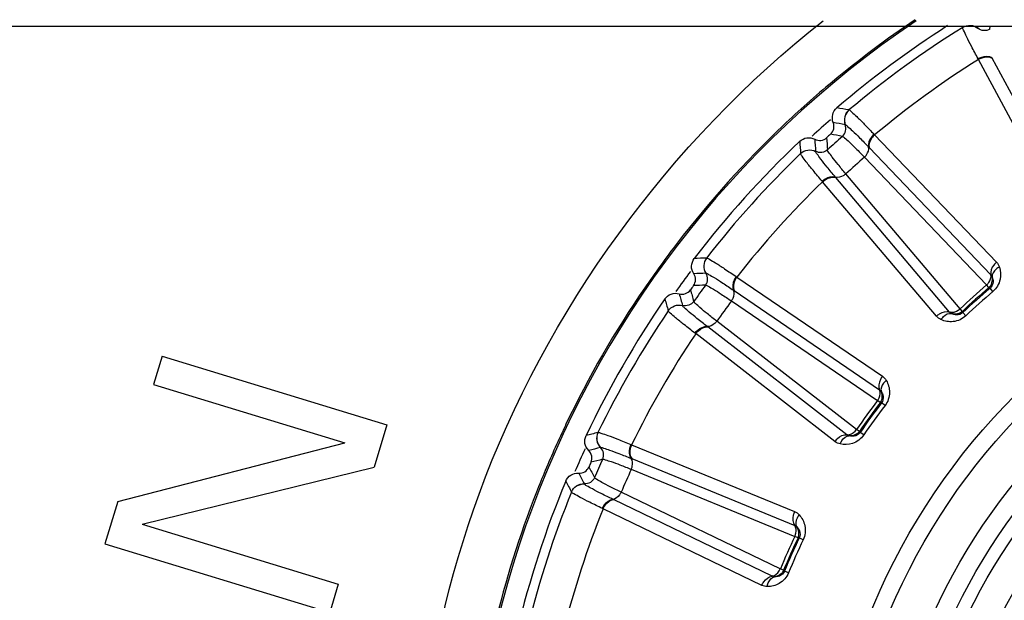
# Model space of a CAD drawing. Header units: millimetres. Extents: x 0 to 4000, y 0 to 3000.
# Tile 82 of 119: x 1545 to 1564, y 1681 to 1692. Entities that reach past the tile are written whole.
import ezdxf

# ---------------------------------------------------------------- set-up
doc = ezdxf.new("R2010")
doc.units = ezdxf.units.MM
doc.header["$LTSCALE"] = 219.99956
doc.layers.get('0').update_dxf_attribs({"linetype": 'CONTINUOUS'})
doc.layers.add('SUPERFICI', color=7, linetype='CONTINUOUS')

msp = doc.modelspace()

# ---------------------------------------------------------------- linework, layer by layer
at = {"color": 7, "linetype": 'CONTINUOUS'}
for p, q in [((1317.125, 1691.78), (1648.973, 1691.78)), ((1547.774, 1685.459), (1547.609, 1684.921)), ((1547.774, 1685.459), (1552.077, 1684.145)), ((1547.609, 1684.921), (1551.272, 1683.802)), ((1552.077, 1684.145), (1551.831, 1683.338)), ((1546.925, 1682.679), (1551.272, 1683.802)), ((1547.392, 1682.243), (1551.831, 1683.338)), ((1546.925, 1682.679), (1546.678, 1681.872)), ((1547.392, 1682.243), (1551.146, 1681.096)), ((1546.678, 1681.872), (1550.982, 1680.558)), ((1551.146, 1681.096), (1550.982, 1680.558))]:
    msp.add_line(p, q, dxfattribs=at)
at = {"color": 9, "linetype": 'CONTINUOUS'}
for p, q in [((1563.104, 1691.758), (1563.107, 1691.78)), ((1563.104, 1691.757), (1563.104, 1691.758)), ((1563.395, 1691.739), (1563.401, 1691.78)), ((1563.395, 1691.739), (1563.401, 1691.78)), ((1563.395, 1691.738), (1563.395, 1691.739)), ((1563.623, 1691.721), (1563.631, 1691.78)), ((1563.406, 1691.143), (1563.399, 1691.156)), ((1565.002, 1688.171), (1563.406, 1691.143)), ((1565.266, 1688.197), (1563.67, 1691.167)), ((1560.926, 1690.175), (1560.927, 1690.175)), ((1560.855, 1689.893), (1560.856, 1689.893)), ((1561.407, 1689.71), (1561.418, 1689.699)), ((1561.418, 1689.699), (1563.751, 1687.262)), ((1560.288, 1689.382), (1560.288, 1689.383)), ((1561.304, 1689.465), (1561.314, 1689.455)), ((1561.314, 1689.455), (1563.645, 1687.019)), ((1560, 1689.34), (1560, 1689.341)), ((1560.676, 1688.881), (1560.667, 1688.891)), ((1562.855, 1686.307), (1560.676, 1688.881)), ((1560.423, 1688.802), (1560.413, 1688.814)), ((1562.601, 1686.227), (1560.423, 1688.802)), ((1558.198, 1687.34), (1558.199, 1687.34)), ((1558.187, 1687.05), (1558.188, 1687.05)), ((1558.766, 1686.985), (1558.778, 1686.976)), ((1558.778, 1686.976), (1561.567, 1685.078)), ((1563.607, 1686.775), (1563.628, 1686.765)), ((1563.683, 1686.7), (1563.628, 1686.765)), ((1558.716, 1686.724), (1558.727, 1686.716)), ((1558.727, 1686.716), (1561.514, 1684.818)), ((1557.739, 1686.432), (1557.738, 1686.432)), ((1557.466, 1686.331), (1557.465, 1686.332)), ((1563.109, 1686.298), (1563.101, 1686.32)), ((1563.167, 1686.236), (1563.109, 1686.298)), ((1558.222, 1686.022), (1558.212, 1686.03)), ((1560.889, 1683.958), (1558.222, 1686.022)), ((1557.991, 1685.893), (1557.979, 1685.902)), ((1560.658, 1683.827), (1557.991, 1685.893)), ((1561.527, 1684.572), (1561.55, 1684.566)), ((1561.617, 1684.515), (1561.55, 1684.566)), ((1556.119, 1684), (1556.12, 1684)), ((1561.14, 1684.001), (1561.127, 1684.021)), ((1561.209, 1683.953), (1561.14, 1684.001)), ((1556.748, 1683.77), (1556.762, 1683.764)), ((1556.762, 1683.764), (1559.885, 1682.488)), ((1556.168, 1683.713), (1556.169, 1683.714)), ((1556.754, 1683.505), (1556.766, 1683.5)), ((1556.766, 1683.5), (1559.887, 1682.222)), ((1555.859, 1683.016), (1555.858, 1683.016)), ((1555.612, 1682.86), (1555.612, 1682.861)), ((1556.417, 1682.715), (1556.405, 1682.721)), ((1559.454, 1681.251), (1556.417, 1682.715)), ((1556.218, 1682.541), (1556.204, 1682.547)), ((1559.255, 1681.074), (1556.218, 1682.541)), ((1559.951, 1681.984), (1559.975, 1681.983)), ((1560.051, 1681.947), (1559.975, 1681.983)), ((1559.691, 1681.346), (1559.674, 1681.363)), ((1559.769, 1681.313), (1559.691, 1681.346))]:
    msp.add_line(p, q, dxfattribs=at)
for radius in [12.641, 12.312, 11.526, 11.17, 10.922]:
    msp.add_circle((1573.049, 1675.78), radius, dxfattribs=at)
at = {"color": 7, "linetype": 'CONTINUOUS'}
msp.add_circle((1573.049, 1675.78), 10.349, dxfattribs=at)
at = {"color": 9, "linetype": 'CONTINUOUS'}
for centre, radius, start, end in [((1573.049, 1675.78), 19.409, 123.941, 344.2998), ((1573.051, 1675.765), 19.449, 123.9289, 129.7942), ((1573.049, 1675.78), 18.819, 121.9001, 130.0999), ((1573.049, 1675.78), 18.138, 122.1157, 129.8843), ((1573.032, 1675.792), 19.417, 129.8023, 133.4908), ((1548.183, 1617.531), 73.753, 80.05014, 80.23253), ((1573.049, 1675.78), 18.909, 131.2855, 132.725), ((1573.098, 1675.725), 19.511, 133.4942, 142.4087), ((1548.057, 1616.661), 74.342, 80.0875, 80.26673), ((1633.578, 1694.422), 73.753, 183.76761, 183.95), ((1634.456, 1694.455), 74.342, 183.73327, 183.9125), ((1635.18, 1694.477), 74.837, 183.70276, 183.87948), ((1547.961, 1615.943), 74.837, 80.12065, 80.29737), ((1573.049, 1675.78), 18.819, 133.9001, 142.0999), ((1573.049, 1675.78), 18.138, 134.1157, 141.8843), ((1573, 1675.804), 19.385, 142.4173, 145.5381), ((1560.837, 1613.634), 73.753, 92.05014, 92.23253), ((1573.049, 1675.78), 18.909, 143.2803, 144.7316), ((1560.895, 1612.757), 74.342, 92.0875, 92.26673), ((1573.106, 1675.735), 19.512, 145.5485, 154.4589), ((1560.95, 1612.035), 74.837, 92.12065, 92.29737), ((1573.049, 1675.78), 14.471, 130.6186, 133.3814), ((1628.379, 1706.599), 73.753, 195.76761, 195.95), ((1629.232, 1706.815), 74.342, 195.73327, 195.9125), ((1629.935, 1706.986), 74.837, 195.70276, 195.87948), ((1573.049, 1675.78), 14.387, 130.6186, 133.3814), ((1573.049, 1675.78), 18.819, 145.9001, 154.0999), ((1573.049, 1675.78), 18.138, 146.1157, 153.8843), ((1573.049, 1675.78), 14.471, 142.6186, 145.3814), ((1573.049, 1675.78), 14.387, 142.6186, 145.3814), ((1573.052, 1675.762), 19.451, 154.4619, 157.2757), ((1574.024, 1612.453), 73.753, 104.05014, 104.23253), ((1573.049, 1675.78), 18.909, 155.2686, 156.7201), ((1574.264, 1611.607), 74.342, 104.0875, 104.26673), ((1574.467, 1610.912), 74.837, 104.12065, 104.29737), ((1572.988, 1675.789), 19.382, 157.2765, 158.608), ((1621.552, 1717.818), 74.342, 207.73327, 207.9125), ((1622.204, 1718.131), 74.837, 207.70276, 207.87948), ((1620.763, 1717.429), 73.753, 207.76761, 207.95), ((1573.087, 1675.754), 19.486, 158.6183, 166.4982), ((1573.049, 1675.78), 18.819, 157.9001, 166.0999), ((1573.049, 1675.78), 18.138, 158.1157, 165.8843), ((1573.049, 1675.78), 14.471, 154.6186, 157.3814), ((1573.049, 1675.78), 14.387, 154.6186, 157.3814)]:
    msp.add_arc(centre, radius, start, end, dxfattribs=at)
at = {"color": 7, "linetype": 'CONTINUOUS'}
for radius, start, end in [(19, 122.5857, 130.5571), (19, 133.4429, 142.5571), (18.7, 131.8479, 132.1521), (18.7, 143.8479, 144.1521), (19, 145.4429, 154.5571), (18.7, 155.8479, 156.1521), (19, 157.4429, 166.5571)]:
    msp.add_arc((1573.049, 1675.78), radius, start, end, dxfattribs=at)
at = {"color": 9, "linetype": 'CONTINUOUS'}
for points in [[(1553.843, 1682.821), (1555.126, 1686.329), (1557.492, 1689.581), (1560.434, 1691.883)], [(1563.751, 1687.262), (1563.777, 1687.236), (1563.796, 1687.203), (1563.807, 1687.168)], [(1563.607, 1686.775), (1563.66, 1686.821), (1563.687, 1686.909), (1563.67, 1686.977)], [(1563.645, 1687.019), (1563.656, 1687.008), (1563.667, 1686.992), (1563.664, 1686.976)], [(1562.689, 1686.161), (1562.656, 1686.176), (1562.625, 1686.199), (1562.601, 1686.227)], [(1562.894, 1686.278), (1562.88, 1686.285), (1562.863, 1686.294), (1562.859, 1686.31)], [(1563.101, 1686.32), (1563.05, 1686.272), (1562.96, 1686.254), (1562.894, 1686.278)], [(1561.567, 1685.078), (1561.598, 1685.058), (1561.623, 1685.029), (1561.642, 1684.998)], [(1561.514, 1684.818), (1561.527, 1684.809), (1561.541, 1684.796), (1561.541, 1684.78)], [(1561.527, 1684.572), (1561.57, 1684.628), (1561.578, 1684.719), (1561.547, 1684.782)], [(1560.933, 1683.937), (1560.918, 1683.941), (1560.899, 1683.947), (1560.893, 1683.961)], [(1561.127, 1684.021), (1561.087, 1683.964), (1561.003, 1683.927), (1560.933, 1683.937)], [(1560.757, 1683.781), (1560.722, 1683.788), (1560.687, 1683.804), (1560.658, 1683.827)], [(1559.885, 1682.488), (1559.919, 1682.474), (1559.95, 1682.452), (1559.974, 1682.425)], [(1559.887, 1682.222), (1559.901, 1682.216), (1559.918, 1682.206), (1559.921, 1682.191)], [(1559.951, 1681.984), (1559.981, 1682.048), (1559.97, 1682.139), (1559.927, 1682.194)], [(1559.674, 1681.363), (1559.647, 1681.298), (1559.572, 1681.245), (1559.502, 1681.24)], [(1559.502, 1681.24), (1559.486, 1681.24), (1559.467, 1681.242), (1559.457, 1681.255)], [(1559.363, 1681.05), (1559.326, 1681.05), (1559.288, 1681.058), (1559.255, 1681.074)]]:
    msp.add_open_spline(points, degree=3, dxfattribs=at)
for points, knots in [([(1563.399, 1691.156), (1563.356, 1691.235), (1563.282, 1691.375), (1563.185, 1691.557), (1563.136, 1691.677), (1563.102, 1691.737), (1563.104, 1691.757)], [0, 0, 0, 0, 0.402637, 0.710677, 0.912127, 1, 1, 1, 1]), ([(1563.104, 1691.758), (1563.148, 1691.785), (1563.254, 1691.812), (1563.355, 1691.771), (1563.395, 1691.739)], [0, 0, 0, 0, 0.499968, 1, 1, 1, 1]), ([(1563.104, 1691.757), (1563.147, 1691.784), (1563.254, 1691.811), (1563.355, 1691.77), (1563.395, 1691.738)], [0, 0, 0, 0, 0.499945, 1, 1, 1, 1]), ([(1563.623, 1691.721), (1563.589, 1691.701), (1563.505, 1691.681), (1563.426, 1691.713), (1563.395, 1691.739)], [0, 0, 0, 0, 0.499968, 1, 1, 1, 1]), ([(1563.399, 1691.156), (1563.421, 1691.169), (1563.502, 1691.206), (1563.608, 1691.212), (1563.663, 1691.179)], [0, 0, 0, 0, 0.283026, 1, 1, 1, 1]), ([(1563.406, 1691.143), (1563.428, 1691.156), (1563.509, 1691.193), (1563.614, 1691.2), (1563.67, 1691.167)], [0, 0, 0, 0, 0.283838, 1, 1, 1, 1]), ([(1560.926, 1690.175), (1560.887, 1690.143), (1560.829, 1690.05), (1560.836, 1689.941), (1560.855, 1689.893)], [0, 0, 0, 0, 0.499968, 1, 1, 1, 1]), ([(1560.927, 1690.175), (1560.888, 1690.142), (1560.83, 1690.05), (1560.837, 1689.941), (1560.856, 1689.893)], [0, 0, 0, 0, 0.499945, 1, 1, 1, 1]), ([(1560.927, 1690.175), (1560.946, 1690.171), (1560.994, 1690.12), (1561.093, 1690.036), (1561.235, 1689.888), (1561.345, 1689.775), (1561.407, 1689.71)], [0, 0, 0, 0, 0.087869, 0.289341, 0.597382, 1, 1, 1, 1]), ([(1560.801, 1689.671), (1560.831, 1689.697), (1560.875, 1689.77), (1560.869, 1689.856), (1560.855, 1689.893)], [0, 0, 0, 0, 0.499968, 1, 1, 1, 1]), ([(1560.856, 1689.893), (1560.874, 1689.889), (1560.919, 1689.843), (1561.011, 1689.765), (1561.144, 1689.629), (1561.247, 1689.525), (1561.304, 1689.465)], [0, 0, 0, 0, 0.089971, 0.2921, 0.599425, 1, 1, 1, 1]), ([(1561.407, 1689.71), (1561.388, 1689.692), (1561.328, 1689.626), (1561.29, 1689.528), (1561.304, 1689.465)], [0, 0, 0, 0, 0.283026, 1, 1, 1, 1]), ([(1561.418, 1689.699), (1561.399, 1689.681), (1561.339, 1689.616), (1561.299, 1689.518), (1561.314, 1689.455)], [0, 0, 0, 0, 0.283838, 1, 1, 1, 1]), ([(1560, 1689.341), (1560.036, 1689.376), (1560.134, 1689.425), (1560.242, 1689.406), (1560.288, 1689.383)], [0, 0, 0, 0, 0.499968, 1, 1, 1, 1]), ([(1560, 1689.34), (1560.036, 1689.375), (1560.135, 1689.424), (1560.242, 1689.405), (1560.288, 1689.382)], [0, 0, 0, 0, 0.499945, 1, 1, 1, 1]), ([(1560.515, 1689.413), (1560.485, 1689.386), (1560.408, 1689.349), (1560.323, 1689.365), (1560.288, 1689.383)], [0, 0, 0, 0, 0.499968, 1, 1, 1, 1]), ([(1560.667, 1688.891), (1560.613, 1688.954), (1560.521, 1689.067), (1560.399, 1689.214), (1560.331, 1689.314), (1560.29, 1689.363), (1560.288, 1689.382)], [0, 0, 0, 0, 0.400593, 0.707917, 0.910027, 1, 1, 1, 1]), ([(1561.223, 1689.272), (1561.238, 1689.286), (1561.285, 1689.338), (1561.316, 1689.415), (1561.304, 1689.465)], [0, 0, 0, 0, 0.284072, 1, 1, 1, 1]), ([(1560.413, 1688.814), (1560.354, 1688.882), (1560.253, 1689.004), (1560.12, 1689.161), (1560.047, 1689.268), (1560.002, 1689.321), (1560, 1689.34)], [0, 0, 0, 0, 0.402637, 0.710677, 0.912127, 1, 1, 1, 1]), ([(1560.413, 1688.814), (1560.432, 1688.831), (1560.504, 1688.884), (1560.606, 1688.912), (1560.667, 1688.891)], [0, 0, 0, 0, 0.283026, 1, 1, 1, 1]), ([(1560.423, 1688.802), (1560.442, 1688.819), (1560.513, 1688.872), (1560.614, 1688.901), (1560.676, 1688.881)], [0, 0, 0, 0, 0.283838, 1, 1, 1, 1]), ([(1560.867, 1688.951), (1560.852, 1688.938), (1560.795, 1688.896), (1560.715, 1688.874), (1560.667, 1688.891)], [0, 0, 0, 0, 0.284072, 1, 1, 1, 1]), ([(1558.198, 1687.34), (1558.167, 1687.3), (1558.129, 1687.198), (1558.159, 1687.092), (1558.187, 1687.05)], [0, 0, 0, 0, 0.499968, 1, 1, 1, 1]), ([(1558.199, 1687.34), (1558.168, 1687.3), (1558.13, 1687.198), (1558.16, 1687.092), (1558.188, 1687.05)], [0, 0, 0, 0, 0.499945, 1, 1, 1, 1]), ([(1558.199, 1687.34), (1558.219, 1687.341), (1558.276, 1687.301), (1558.39, 1687.239), (1558.56, 1687.123), (1558.692, 1687.036), (1558.766, 1686.985)], [0, 0, 0, 0, 0.087869, 0.289341, 0.597382, 1, 1, 1, 1]), ([(1563.751, 1687.262), (1563.732, 1687.245), (1563.671, 1687.18), (1563.631, 1687.082), (1563.645, 1687.019)], [0, 0, 0, 0, 0.283328, 1, 1, 1, 1]), ([(1563.807, 1687.168), (1563.785, 1687.157), (1563.718, 1687.116), (1563.66, 1687.032), (1563.67, 1686.977)], [0, 0, 0, 0, 0.303467, 1, 1, 1, 1]), ([(1563.807, 1687.168), (1563.831, 1687.094), (1563.844, 1686.917), (1563.751, 1686.759), (1563.683, 1686.7)], [0, 0, 0, 0, 0.463856, 1, 1, 1, 1]), ([(1558.18, 1686.821), (1558.204, 1686.853), (1558.233, 1686.934), (1558.209, 1687.016), (1558.187, 1687.05)], [0, 0, 0, 0, 0.499968, 1, 1, 1, 1]), ([(1558.188, 1687.05), (1558.206, 1687.05), (1558.26, 1687.014), (1558.367, 1686.957), (1558.525, 1686.851), (1558.647, 1686.77), (1558.716, 1686.724)], [0, 0, 0, 0, 0.089971, 0.2921, 0.599425, 1, 1, 1, 1]), ([(1558.766, 1686.985), (1558.751, 1686.964), (1558.706, 1686.887), (1558.688, 1686.783), (1558.716, 1686.724)], [0, 0, 0, 0, 0.283026, 1, 1, 1, 1]), ([(1558.778, 1686.976), (1558.763, 1686.955), (1558.718, 1686.879), (1558.7, 1686.775), (1558.727, 1686.716)], [0, 0, 0, 0, 0.283838, 1, 1, 1, 1]), ([(1563.563, 1686.826), (1563.578, 1686.84), (1563.625, 1686.892), (1563.656, 1686.969), (1563.645, 1687.019)], [0, 0, 0, 0, 0.283581, 1, 1, 1, 1]), ([(1563.67, 1686.977), (1563.681, 1686.948), (1563.698, 1686.872), (1563.662, 1686.794), (1563.628, 1686.765)], [0, 0, 0, 0, 0.40673, 1, 1, 1, 1]), ([(1558.677, 1686.519), (1558.688, 1686.535), (1558.724, 1686.596), (1558.737, 1686.678), (1558.716, 1686.724)], [0, 0, 0, 0, 0.284072, 1, 1, 1, 1]), ([(1557.465, 1686.332), (1557.494, 1686.374), (1557.58, 1686.442), (1557.689, 1686.446), (1557.738, 1686.432)], [0, 0, 0, 0, 0.499968, 1, 1, 1, 1]), ([(1557.466, 1686.331), (1557.494, 1686.373), (1557.58, 1686.441), (1557.689, 1686.445), (1557.739, 1686.432)], [0, 0, 0, 0, 0.499945, 1, 1, 1, 1]), ([(1557.954, 1686.509), (1557.931, 1686.477), (1557.863, 1686.425), (1557.777, 1686.422), (1557.738, 1686.432)], [0, 0, 0, 0, 0.499968, 1, 1, 1, 1]), ([(1558.212, 1686.03), (1558.146, 1686.081), (1558.032, 1686.172), (1557.882, 1686.29), (1557.795, 1686.374), (1557.744, 1686.414), (1557.739, 1686.432)], [0, 0, 0, 0, 0.400593, 0.707917, 0.910027, 1, 1, 1, 1]), ([(1562.855, 1686.307), (1562.869, 1686.303), (1562.942, 1686.295), (1563.013, 1686.332), (1563.055, 1686.369)], [0, 0, 0, 0, 0.216192, 1, 1, 1, 1]), ([(1557.979, 1685.902), (1557.908, 1685.957), (1557.784, 1686.054), (1557.621, 1686.181), (1557.527, 1686.27), (1557.471, 1686.312), (1557.466, 1686.331)], [0, 0, 0, 0, 0.402637, 0.710677, 0.912127, 1, 1, 1, 1]), ([(1562.601, 1686.227), (1562.62, 1686.244), (1562.692, 1686.298), (1562.793, 1686.328), (1562.855, 1686.307)], [0, 0, 0, 0, 0.283328, 1, 1, 1, 1]), ([(1562.689, 1686.161), (1562.703, 1686.182), (1562.751, 1686.245), (1562.84, 1686.293), (1562.894, 1686.278)], [0, 0, 0, 0, 0.303467, 1, 1, 1, 1]), ([(1563.167, 1686.236), (1563.102, 1686.174), (1562.935, 1686.098), (1562.761, 1686.13), (1562.689, 1686.161)], [0, 0, 0, 0, 0.536509, 1, 1, 1, 1]), ([(1563.109, 1686.298), (1563.077, 1686.267), (1562.995, 1686.239), (1562.921, 1686.264), (1562.894, 1686.278)], [0, 0, 0, 0, 0.592774, 1, 1, 1, 1]), ([(1557.979, 1685.902), (1557.994, 1685.923), (1558.054, 1685.989), (1558.147, 1686.038), (1558.212, 1686.03)], [0, 0, 0, 0, 0.283026, 1, 1, 1, 1]), ([(1557.991, 1685.893), (1558.006, 1685.913), (1558.065, 1685.98), (1558.158, 1686.029), (1558.222, 1686.022)], [0, 0, 0, 0, 0.283838, 1, 1, 1, 1]), ([(1558.395, 1686.131), (1558.383, 1686.114), (1558.336, 1686.062), (1558.262, 1686.024), (1558.212, 1686.03)], [0, 0, 0, 0, 0.284072, 1, 1, 1, 1]), ([(1561.567, 1685.078), (1561.552, 1685.058), (1561.506, 1684.981), (1561.487, 1684.877), (1561.514, 1684.818)], [0, 0, 0, 0, 0.283328, 1, 1, 1, 1]), ([(1561.642, 1684.998), (1561.622, 1684.982), (1561.565, 1684.928), (1561.526, 1684.835), (1561.547, 1684.782)], [0, 0, 0, 0, 0.303467, 1, 1, 1, 1]), ([(1561.642, 1684.998), (1561.68, 1684.93), (1561.73, 1684.76), (1561.672, 1684.586), (1561.617, 1684.515)], [0, 0, 0, 0, 0.463856, 1, 1, 1, 1]), ([(1561.473, 1684.613), (1561.485, 1684.629), (1561.52, 1684.69), (1561.535, 1684.772), (1561.514, 1684.818)], [0, 0, 0, 0, 0.283581, 1, 1, 1, 1]), ([(1561.547, 1684.782), (1561.564, 1684.757), (1561.596, 1684.686), (1561.577, 1684.601), (1561.55, 1684.566)], [0, 0, 0, 0, 0.406732, 1, 1, 1, 1]), ([(1556.119, 1684), (1556.097, 1683.954), (1556.081, 1683.846), (1556.132, 1683.749), (1556.168, 1683.713)], [0, 0, 0, 0, 0.499968, 1, 1, 1, 1]), ([(1556.12, 1684), (1556.098, 1683.955), (1556.082, 1683.846), (1556.133, 1683.749), (1556.169, 1683.714)], [0, 0, 0, 0, 0.499945, 1, 1, 1, 1]), ([(1556.12, 1684), (1556.139, 1684.005), (1556.203, 1683.977), (1556.328, 1683.941), (1556.518, 1683.863), (1556.665, 1683.805), (1556.748, 1683.77)], [0, 0, 0, 0, 0.087869, 0.289341, 0.597382, 1, 1, 1, 1]), ([(1560.658, 1683.827), (1560.673, 1683.847), (1560.731, 1683.915), (1560.824, 1683.965), (1560.889, 1683.958)], [0, 0, 0, 0, 0.283328, 1, 1, 1, 1]), ([(1561.209, 1683.953), (1561.158, 1683.879), (1561.011, 1683.77), (1560.834, 1683.765), (1560.757, 1683.781)], [0, 0, 0, 0, 0.536509, 1, 1, 1, 1]), ([(1560.757, 1683.781), (1560.766, 1683.804), (1560.8, 1683.875), (1560.877, 1683.941), (1560.933, 1683.937)], [0, 0, 0, 0, 0.303467, 1, 1, 1, 1]), ([(1560.889, 1683.958), (1560.904, 1683.956), (1560.977, 1683.964), (1561.038, 1684.015), (1561.072, 1684.06)], [0, 0, 0, 0, 0.216192, 1, 1, 1, 1]), ([(1561.14, 1684.001), (1561.115, 1683.964), (1561.04, 1683.921), (1560.963, 1683.929), (1560.933, 1683.937)], [0, 0, 0, 0, 0.592774, 1, 1, 1, 1]), ([(1556.748, 1683.77), (1556.738, 1683.747), (1556.71, 1683.662), (1556.715, 1683.556), (1556.754, 1683.505)], [0, 0, 0, 0, 0.283026, 1, 1, 1, 1]), ([(1556.762, 1683.764), (1556.752, 1683.741), (1556.724, 1683.657), (1556.727, 1683.551), (1556.766, 1683.5)], [0, 0, 0, 0, 0.283838, 1, 1, 1, 1]), ([(1556.21, 1683.488), (1556.226, 1683.524), (1556.237, 1683.61), (1556.197, 1683.685), (1556.168, 1683.713)], [0, 0, 0, 0, 0.499968, 1, 1, 1, 1]), ([(1556.169, 1683.714), (1556.188, 1683.718), (1556.248, 1683.693), (1556.364, 1683.66), (1556.541, 1683.589), (1556.677, 1683.536), (1556.754, 1683.505)], [0, 0, 0, 0, 0.089971, 0.2921, 0.599425, 1, 1, 1, 1]), ([(1556.758, 1683.296), (1556.766, 1683.314), (1556.788, 1683.381), (1556.784, 1683.464), (1556.754, 1683.505)], [0, 0, 0, 0, 0.284072, 1, 1, 1, 1]), ([(1555.612, 1682.861), (1555.631, 1682.908), (1555.701, 1682.993), (1555.807, 1683.019), (1555.858, 1683.016)], [0, 0, 0, 0, 0.499968, 1, 1, 1, 1]), ([(1555.612, 1682.86), (1555.632, 1682.907), (1555.702, 1682.992), (1555.808, 1683.019), (1555.859, 1683.016)], [0, 0, 0, 0, 0.499945, 1, 1, 1, 1]), ([(1556.053, 1683.136), (1556.037, 1683.1), (1555.981, 1683.035), (1555.898, 1683.014), (1555.858, 1683.016)], [0, 0, 0, 0, 0.499968, 1, 1, 1, 1]), ([(1556.405, 1682.721), (1556.33, 1682.757), (1556.199, 1682.823), (1556.029, 1682.907), (1555.926, 1682.971), (1555.868, 1682.999), (1555.859, 1683.016)], [0, 0, 0, 0, 0.400593, 0.707917, 0.910027, 1, 1, 1, 1]), ([(1556.866, 1663.335), (1554.79, 1666.019), (1551.952, 1672.549), (1552.676, 1679.633), (1553.843, 1682.821)], [0, 0, 0, 0, 0.499835, 1, 1, 1, 1]), ([(1556.204, 1682.547), (1556.123, 1682.586), (1555.981, 1682.656), (1555.796, 1682.746), (1555.685, 1682.814), (1555.622, 1682.843), (1555.612, 1682.86)], [0, 0, 0, 0, 0.402637, 0.710677, 0.912127, 1, 1, 1, 1]), ([(1556.563, 1682.858), (1556.555, 1682.839), (1556.52, 1682.778), (1556.456, 1682.726), (1556.405, 1682.721)], [0, 0, 0, 0, 0.284072, 1, 1, 1, 1]), ([(1556.204, 1682.547), (1556.214, 1682.571), (1556.259, 1682.648), (1556.34, 1682.715), (1556.405, 1682.721)], [0, 0, 0, 0, 0.283026, 1, 1, 1, 1]), ([(1556.218, 1682.541), (1556.228, 1682.564), (1556.272, 1682.642), (1556.353, 1682.709), (1556.417, 1682.715)], [0, 0, 0, 0, 0.283838, 1, 1, 1, 1]), ([(1559.885, 1682.488), (1559.874, 1682.465), (1559.845, 1682.38), (1559.849, 1682.275), (1559.887, 1682.222)], [0, 0, 0, 0, 0.283328, 1, 1, 1, 1]), ([(1559.974, 1682.425), (1559.959, 1682.406), (1559.914, 1682.341), (1559.895, 1682.241), (1559.927, 1682.194)], [0, 0, 0, 0, 0.303467, 1, 1, 1, 1]), ([(1559.974, 1682.425), (1560.027, 1682.366), (1560.11, 1682.211), (1560.09, 1682.029), (1560.051, 1681.947)], [0, 0, 0, 0, 0.463856, 1, 1, 1, 1]), ([(1559.89, 1682.013), (1559.898, 1682.032), (1559.92, 1682.098), (1559.917, 1682.181), (1559.887, 1682.222)], [0, 0, 0, 0, 0.283581, 1, 1, 1, 1]), ([(1559.927, 1682.194), (1559.949, 1682.173), (1559.995, 1682.11), (1559.994, 1682.024), (1559.975, 1681.983)], [0, 0, 0, 0, 0.406732, 1, 1, 1, 1]), ([(1559.769, 1681.313), (1559.734, 1681.23), (1559.613, 1681.093), (1559.441, 1681.051), (1559.363, 1681.05)], [0, 0, 0, 0, 0.536511, 1, 1, 1, 1]), ([(1559.454, 1681.251), (1559.47, 1681.252), (1559.539, 1681.275), (1559.589, 1681.338), (1559.612, 1681.389)], [0, 0, 0, 0, 0.216192, 1, 1, 1, 1]), ([(1559.691, 1681.346), (1559.674, 1681.304), (1559.61, 1681.246), (1559.533, 1681.238), (1559.502, 1681.24)], [0, 0, 0, 0, 0.592776, 1, 1, 1, 1]), ([(1559.255, 1681.074), (1559.266, 1681.098), (1559.309, 1681.176), (1559.39, 1681.244), (1559.454, 1681.251)], [0, 0, 0, 0, 0.283328, 1, 1, 1, 1]), ([(1559.363, 1681.05), (1559.366, 1681.075), (1559.385, 1681.151), (1559.446, 1681.232), (1559.502, 1681.24)], [0, 0, 0, 0, 0.303467, 1, 1, 1, 1])]:
    msp.add_open_spline(points, degree=3, knots=knots, dxfattribs=at)
at = {"color": 7, "linetype": 'CONTINUOUS'}
for points, knots in [([(1560.625, 1689.933), (1560.607, 1689.98), (1560.598, 1690.09), (1560.656, 1690.182), (1560.695, 1690.216)], [0, 0, 0, 0, 0.500009, 1, 1, 1, 1]), ([(1560.573, 1689.71), (1560.603, 1689.737), (1560.647, 1689.81), (1560.64, 1689.896), (1560.625, 1689.933)], [0, 0, 0, 0, 0.500013, 1, 1, 1, 1]), ([(1559.984, 1689.575), (1560.021, 1689.61), (1560.119, 1689.658), (1560.227, 1689.639), (1560.272, 1689.615)], [0, 0, 0, 0, 0.499996, 1, 1, 1, 1]), ([(1560.272, 1689.615), (1560.308, 1689.596), (1560.392, 1689.58), (1560.47, 1689.617), (1560.499, 1689.644)], [0, 0, 0, 0, 0.499987, 1, 1, 1, 1]), ([(1557.954, 1687.041), (1557.926, 1687.083), (1557.895, 1687.188), (1557.933, 1687.291), (1557.964, 1687.332)], [0, 0, 0, 0, 0.500011, 1, 1, 1, 1]), ([(1557.95, 1686.812), (1557.973, 1686.844), (1558.001, 1686.925), (1557.977, 1687.008), (1557.954, 1687.041)], [0, 0, 0, 0, 0.500013, 1, 1, 1, 1]), ([(1557.401, 1686.558), (1557.43, 1686.599), (1557.516, 1686.667), (1557.626, 1686.67), (1557.675, 1686.656)], [0, 0, 0, 0, 0.500024, 1, 1, 1, 1]), ([(1557.675, 1686.656), (1557.713, 1686.645), (1557.799, 1686.647), (1557.868, 1686.699), (1557.891, 1686.731)], [0, 0, 0, 0, 0.499987, 1, 1, 1, 1]), ([(1555.943, 1683.656), (1555.906, 1683.692), (1555.854, 1683.788), (1555.87, 1683.897), (1555.892, 1683.943)], [0, 0, 0, 0, 0.500004, 1, 1, 1, 1]), ([(1555.986, 1683.431), (1556.002, 1683.468), (1556.013, 1683.553), (1555.972, 1683.629), (1555.943, 1683.656)], [0, 0, 0, 0, 0.500013, 1, 1, 1, 1]), ([(1555.502, 1683.069), (1555.522, 1683.116), (1555.592, 1683.2), (1555.699, 1683.225), (1555.75, 1683.222)], [0, 0, 0, 0, 0.500012, 1, 1, 1, 1]), ([(1555.75, 1683.222), (1555.79, 1683.219), (1555.873, 1683.239), (1555.929, 1683.304), (1555.946, 1683.341)], [0, 0, 0, 0, 0.499987, 1, 1, 1, 1])]:
    msp.add_open_spline(points, degree=3, knots=knots, dxfattribs=at)
at = {"layer": 'SUPERFICI', "color": 9, "linetype": 'CONTINUOUS'}
for p, q in [((1561.223, 1689.272), (1563.563, 1686.826)), ((1563.055, 1686.369), (1560.867, 1688.951)), ((1563.607, 1686.775), (1563.563, 1686.826)), ((1558.677, 1686.519), (1561.473, 1684.613)), ((1563.101, 1686.32), (1563.055, 1686.369)), ((1561.072, 1684.06), (1558.395, 1686.131)), ((1561.527, 1684.572), (1561.473, 1684.613)), ((1561.127, 1684.021), (1561.072, 1684.06)), ((1556.758, 1683.296), (1559.89, 1682.013)), ((1559.612, 1681.389), (1556.563, 1682.858)), ((1559.951, 1681.984), (1559.89, 1682.013)), ((1559.674, 1681.363), (1559.612, 1681.389))]:
    msp.add_line(p, q, dxfattribs=at)
for radius, start, end in [(18.519, 131.4047, 132.5953), (17.941, 131.2343, 132.7657), (18.519, 143.4047, 144.5953), (14.56, 130.6549, 133.3451), (14.493, 130.6549, 133.3451), (17.941, 143.2343, 144.7657), (14.56, 142.6549, 145.3451), (14.493, 142.6549, 145.3451), (18.519, 155.4047, 156.5953), (17.941, 155.2343, 156.7657), (14.56, 154.6549, 157.3451), (14.493, 154.6549, 157.3451)]:
    msp.add_arc((1573.049, 1675.78), radius, start, end, dxfattribs=at)
for points, knots in [([(1560.801, 1689.671), (1560.818, 1689.669), (1560.86, 1689.624), (1560.947, 1689.554), (1561.073, 1689.426), (1561.169, 1689.328), (1561.223, 1689.272)], [0, 0, 0, 0, 0.088068, 0.289559, 0.597579, 1, 1, 1, 1]), ([(1560.867, 1688.951), (1560.817, 1689.011), (1560.73, 1689.117), (1560.616, 1689.255), (1560.554, 1689.349), (1560.515, 1689.396), (1560.515, 1689.413)], [0, 0, 0, 0, 0.402339, 0.710389, 0.911899, 1, 1, 1, 1]), ([(1558.18, 1686.821), (1558.197, 1686.822), (1558.248, 1686.788), (1558.348, 1686.736), (1558.497, 1686.637), (1558.612, 1686.562), (1558.677, 1686.519)], [0, 0, 0, 0, 0.088068, 0.289559, 0.597579, 1, 1, 1, 1]), ([(1558.395, 1686.131), (1558.333, 1686.179), (1558.226, 1686.265), (1558.086, 1686.376), (1558.006, 1686.455), (1557.958, 1686.493), (1557.954, 1686.509)], [0, 0, 0, 0, 0.402339, 0.710389, 0.911899, 1, 1, 1, 1]), ([(1556.21, 1683.488), (1556.226, 1683.493), (1556.283, 1683.47), (1556.391, 1683.441), (1556.558, 1683.375), (1556.686, 1683.325), (1556.758, 1683.296)], [0, 0, 0, 0, 0.088068, 0.289559, 0.597579, 1, 1, 1, 1]), ([(1556.563, 1682.858), (1556.493, 1682.892), (1556.371, 1682.954), (1556.21, 1683.033), (1556.116, 1683.094), (1556.06, 1683.121), (1556.053, 1683.136)], [0, 0, 0, 0, 0.402339, 0.710389, 0.911899, 1, 1, 1, 1])]:
    msp.add_open_spline(points, degree=3, knots=knots, dxfattribs=at)

doc.saveas('drawing.dxf')
